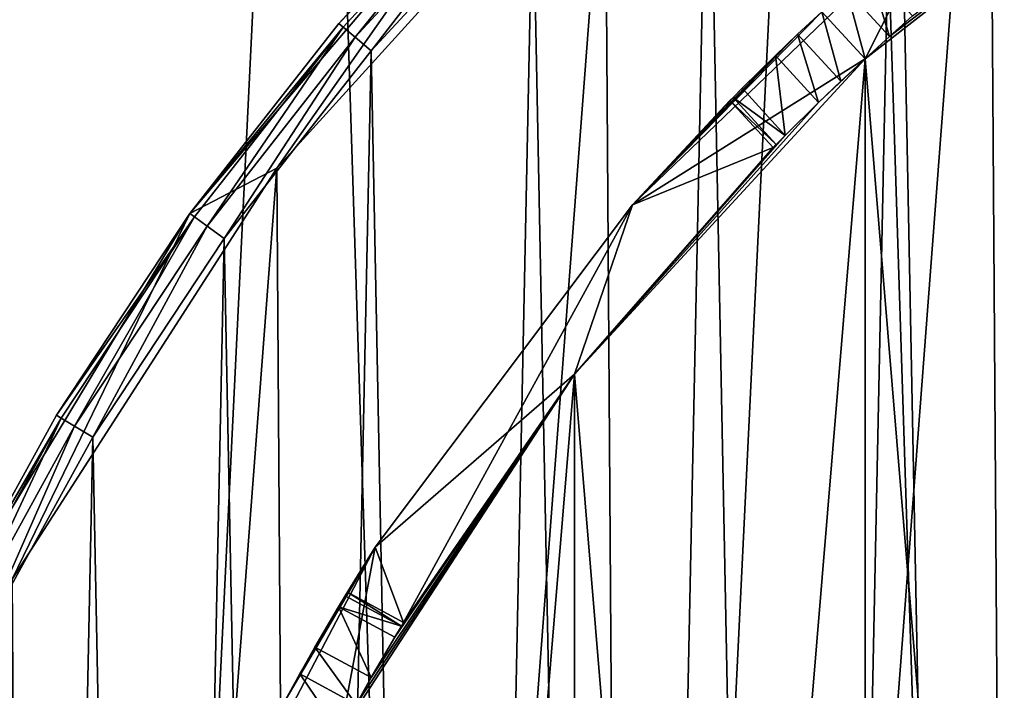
# Model space of a CAD drawing. Extents: x 35 to 217, y -91 to 91.
# Tile 14 of 43: x 65 to 88, y 30 to 46. Entities that reach past the tile are written whole.
import ezdxf

# ---------------------------------------------------------------- set-up
doc = ezdxf.new("R2010")
doc.units = 0
doc.header["$LTSCALE"] = 25.4
doc.layers.get('0').update_dxf_attribs({"color": 13, "linetype": 'CONTINUOUS'})

# ---------------------------------------------------------------- blocks, each defined once
blk = doc.blocks.new('CANOPY-A-MINI-10017-10018_')
at = {"color": 250}
mesh = blk.add_polyface(dxfattribs=at)
corners = [(36.159, -17.561, 1), (35.219, 11.779, 1), (34.504, -2.929, 1), (38.283, 26.182, 1), (40.139, -31.739, 1), (43.619, 39.907, 1), (46.341, -45.094, 1), (51.086, 52.598, 1), (54.606, -57.281, 1), (60.493, 63.927, 1), (64.718, -67.985, 1), (71.596, 73.6, 1), (76.417, -76.928, 1), (84.106, 81.368, 1), (89.399, -83.879, 1), (97.7, 87.027, 1), (103.327, -88.657, 1), (112.026, 90.433, 1), (117.842, -91.139, 1), (126.713, 91.497, 1), (132.567, -91.261, 1), (141.381, 90.191, 1), (147.121, -89.019, 1), (155.648, 86.549, 1), (161.126, -84.471, 1), (169.147, 80.665, 1), (174.221, -77.736, 1), (181.528, 72.693, 1), (186.066, -68.987, 1), (192.469, 62.837, 1), (196.354, -58.452, 1), (201.687, 51.354, 1), (204.818, -46.403, 1), (205.574, 45.094, 1), (211.241, -33.152, 1), (208.944, 38.541, 1), (214.052, 24.73, 1), (215.454, -19.042, 1), (216.878, 10.279, 1), (217.35, -4.439, 1)]
mesh.append_faces([[corners[k] for k in face] for face in [(0, 1, 2), (38, 37, 39)]], dxfattribs={"vtx0": -1, "color": 250})
mesh.append_faces([[corners[k] for k in face] for face in [(1, 0, 3), (3, 4, 5), (5, 6, 7), (7, 8, 9), (9, 10, 11), (11, 12, 13), (13, 14, 15), (15, 16, 17), (17, 18, 19), (19, 20, 21), (21, 22, 23), (23, 24, 25), (25, 26, 27), (27, 28, 29), (29, 30, 31), (31, 32, 33), (33, 34, 35), (35, 34, 36), (36, 37, 38)]], dxfattribs={"vtx0": -1, "vtx1": -1, "color": 250})
mesh.append_faces([[corners[k] for k in face] for face in [(3, 0, 4), (5, 4, 6), (7, 6, 8), (9, 8, 10), (11, 10, 12), (13, 12, 14), (15, 14, 16), (17, 16, 18), (19, 18, 20), (21, 20, 22), (23, 22, 24), (25, 24, 26), (27, 26, 28), (29, 28, 30), (31, 30, 32), (33, 32, 34), (36, 34, 37)]], dxfattribs={"vtx0": -1, "vtx2": -1, "color": 250})
mesh = blk.add_polyface(dxfattribs=at)
corners = [(35.219, 11.779), (36.159, -17.561), (34.504, -2.929), (38.283, 26.182), (40.139, -31.739), (43.619, 39.907), (46.341, -45.094), (51.086, 52.598), (54.606, -57.281), (60.493, 63.927), (64.718, -67.985), (71.596, 73.6), (76.417, -76.928), (84.106, 81.368), (89.399, -83.879), (97.7, 87.027), (103.327, -88.657), (112.026, 90.433), (117.842, -91.139), (126.713, 91.497), (132.567, -91.261), (141.381, 90.191), (147.121, -89.019), (155.648, 86.549), (161.126, -84.471), (169.147, 80.665), (174.221, -77.736), (181.528, 72.693), (186.066, -68.987), (192.469, 62.837), (196.354, -58.452), (201.687, 51.354), (204.818, -46.403), (205.574, 45.094), (211.241, -33.152), (208.944, 38.541), (214.052, 24.73), (215.454, -19.042), (216.878, 10.279), (217.35, -4.439)]
mesh.append_faces([[corners[k] for k in face] for face in [(0, 1, 2), (37, 38, 39)]], dxfattribs={"vtx0": -1, "color": 250})
mesh.append_faces([[corners[k] for k in face] for face in [(1, 3, 4), (4, 5, 6), (6, 7, 8), (8, 9, 10), (10, 11, 12), (12, 13, 14), (14, 15, 16), (16, 17, 18), (18, 19, 20), (20, 21, 22), (22, 23, 24), (24, 25, 26), (26, 27, 28), (28, 29, 30), (30, 31, 32), (32, 33, 34), (34, 36, 37)]], dxfattribs={"vtx0": -1, "vtx1": -1, "color": 250})
mesh.append_faces([[corners[k] for k in face] for face in [(1, 0, 3), (4, 3, 5), (6, 5, 7), (8, 7, 9), (10, 9, 11), (12, 11, 13), (14, 13, 15), (16, 15, 17), (18, 17, 19), (20, 19, 21), (22, 21, 23), (24, 23, 25), (26, 25, 27), (28, 27, 29), (30, 29, 31), (32, 31, 33), (34, 33, 35), (34, 35, 36), (37, 36, 38)]], dxfattribs={"vtx0": -1, "vtx2": -1, "color": 250})
at = {"color": 18}
mesh = blk.add_polyface(dxfattribs=at)
corners = [(56.605, -12.669, 11.7), (56.163, 9.945, 11.7), (55.471, -1.38, 11.7), (56.459, -0.476, 11.7), (57.486, -11.909, 11.7), (59.536, -23.63, 11.7), (60.38, -23.017, 11.7), (64.186, -33.979, 11.7), (65.062, -33.497, 11.7), (70.437, -43.447, 11.7), (71.406, -43.063, 11.7), (78.125, -51.791, 11.7), (79.238, -51.454, 11.7), (87.052, -58.793, 11.7), (88.344, -58.442, 11.7), (96.987, -64.273, 11.7), (98.477, -63.836, 11.7), (107.672, -68.087, 11.7), (109.359, -67.489, 11.7), (118.831, -70.139, 11.7), (120.693, -69.3, 11.7), (130.175, -70.374, 11.7), (132.172, -69.222, 11.7), (141.409, -68.786, 11.7), (143.48, -67.255, 11.7), (152.243, -65.417, 11.7), (154.311, -63.453, 11.7), (162.396, -60.353, 11.7), (164.368, -57.921, 11.7), (171.605, -53.726, 11.7), (173.378, -50.809, 11.7), (179.633, -45.708, 11.7), (181.094, -42.311, 11.7), (186.27, -36.506, 11.7), (187.306, -32.659, 11.7), (191.345, -26.359, 11.7), (191.845, -22.115, 11.7), (194.726, -15.529, 11.7), (194.587, -10.969, 11.7), (195.456, 0.476, 11.7), (196.327, -4.296, 11.7), (196.104, 7.047, 11.7), (57.329, 10.969, 11.7), (58.662, 21.012, 11.7), (60.07, 22.115, 11.7), (62.904, 31.535, 11.7), (64.609, 32.659, 11.7), (68.779, 41.241, 11.7), (70.821, 42.311, 11.7), (76.135, 49.879, 11.7), (78.537, 50.809, 11.7), (84.781, 57.225, 11.7), (87.547, 57.921, 11.7), (94.494, 63.09, 11.7), (97.604, 63.453, 11.7), (105.022, 67.32, 11.7), (108.435, 67.255, 11.7), (116.092, 69.806, 11.7), (119.744, 69.222, 11.7), (127.417, 70.485, 11.7), (131.222, 69.3, 11.7), (138.705, 69.338, 11.7), (142.557, 67.489, 11.7), (149.662, 66.395, 11.7), (153.438, 63.836, 11.7), (160.006, 61.733, 11.7), (163.571, 58.442, 11.7), (169.468, 55.472, 11.7), (172.677, 51.454, 11.7), (177.802, 47.774, 11.7), (180.509, 43.063, 11.7), (184.795, 38.839, 11.7), (186.853, 33.497, 11.7), (187.729, 33.979, 11.7), (191.536, 23.017, 11.7), (190.263, 28.898, 11.7), (194.066, 18.208, 11.7), (194.43, 11.909, 11.7)]
mesh.append_faces([[corners[k] for k in face] for face in [(0, 1, 2)]], dxfattribs={"vtx0": -1, "color": 18})
mesh.append_faces([[corners[k] for k in face] for face in [(3, 0, 4), (4, 5, 6), (6, 7, 8), (8, 9, 10), (10, 11, 12), (12, 13, 14), (14, 15, 16), (16, 17, 18), (18, 19, 20), (20, 21, 22), (22, 23, 24), (24, 25, 26), (26, 27, 28), (28, 29, 30), (30, 31, 32), (32, 33, 34), (34, 35, 36), (36, 37, 38), (38, 37, 39), (1, 42, 43), (42, 1, 3), (43, 44, 45), (45, 46, 47), (47, 48, 49), (49, 50, 51), (51, 52, 53), (53, 54, 55), (55, 56, 57), (57, 58, 59), (59, 60, 61), (61, 62, 63), (63, 64, 65), (65, 66, 67), (67, 68, 69), (69, 70, 71), (71, 72, 73), (73, 74, 75), (75, 74, 76), (76, 77, 41)]], dxfattribs={"vtx0": -1, "vtx1": -1, "color": 18})
mesh.append_faces([[corners[k] for k in face] for face in [(1, 0, 3)]], dxfattribs={"vtx0": -1, "vtx1": -1, "vtx2": -1, "color": 18})
mesh.append_faces([[corners[k] for k in face] for face in [(4, 0, 5), (6, 5, 7), (8, 7, 9), (10, 9, 11), (12, 11, 13), (14, 13, 15), (16, 15, 17), (18, 17, 19), (20, 19, 21), (22, 21, 23), (24, 23, 25), (26, 25, 27), (28, 27, 29), (30, 29, 31), (32, 31, 33), (34, 33, 35), (36, 35, 37), (39, 37, 40), (39, 40, 41), (43, 42, 44), (45, 44, 46), (47, 46, 48), (49, 48, 50), (51, 50, 52), (53, 52, 54), (55, 54, 56), (57, 56, 58), (59, 58, 60), (61, 60, 62), (63, 62, 64), (65, 64, 66), (67, 66, 68), (69, 68, 70), (71, 70, 72), (73, 72, 74), (76, 74, 77), (41, 77, 39)]], dxfattribs={"vtx0": -1, "vtx2": -1, "color": 18})
mesh = blk.add_polyface(dxfattribs=at)
corners = [(56.587, 4.235, 1), (56.806, -6.947, 1), (56.471, -1.36, 1), (57.153, 9.804, 1), (57.589, -12.489, 1), (58.165, 15.308, 1), (58.816, -17.95, 1), (59.616, 20.714, 1), (60.478, -23.295, 1), (61.498, 25.985, 1), (62.564, -28.488, 1), (63.798, 31.088, 1), (65.062, -33.497, 1), (66.501, 35.989, 1), (67.955, -38.288, 1), (69.59, 40.656, 1), (71.224, -42.831, 1), (73.044, 45.06, 1), (74.848, -47.096, 1), (76.841, 49.172, 1), (78.804, -51.056, 1), (80.957, 52.964, 1), (83.065, -54.685, 1), (85.365, 56.414, 1), (87.604, -57.959, 1), (90.036, 59.497, 1), (92.392, -60.857, 1), (94.94, 62.195, 1), (97.398, -63.361, 1), (100.045, 64.489, 1), (102.589, -65.454, 1), (105.319, 66.365, 1), (107.932, -67.122, 1), (110.726, 67.81, 1), (113.391, -68.355, 1), (116.231, 68.816, 1), (118.932, -69.144, 1), (121.8, 69.376, 1), (124.519, -69.485, 1), (127.396, 69.485, 1), (130.115, -69.376, 1), (132.983, 69.144, 1), (135.684, -68.816, 1), (138.524, 68.355, 1), (141.19, -67.81, 1), (143.983, 67.122, 1), (146.597, -66.365, 1), (149.326, 65.454, 1), (151.87, -64.489, 1), (154.517, 63.361, 1), (156.975, -62.195, 1), (159.523, 60.857, 1), (161.879, -59.497, 1), (164.311, 57.959, 1), (166.55, -56.414, 1), (168.85, 54.685, 1), (170.958, -52.964, 1), (173.112, 51.056, 1), (175.074, -49.172, 1), (177.067, 47.096, 1), (178.871, -45.06, 1), (180.691, 42.831, 1), (182.325, -40.656, 1), (183.96, 38.288, 1), (185.414, -35.989, 1), (186.853, 33.497, 1), (188.117, -31.088, 1), (189.351, 28.488, 1), (190.417, -25.985, 1), (191.437, 23.295, 1), (192.299, -20.714, 1), (193.1, 17.95, 1), (193.751, -15.308, 1), (194.326, 12.489, 1), (194.763, -9.804, 1), (195.109, 6.947, 1), (195.328, -4.235, 1), (195.444, 1.36, 1)]
mesh.append_faces([[corners[k] for k in face] for face in [(0, 1, 2), (76, 75, 77)]], dxfattribs={"vtx0": -1, "color": 18})
mesh.append_faces([[corners[k] for k in face] for face in [(1, 3, 4), (4, 5, 6), (6, 7, 8), (8, 9, 10), (10, 11, 12), (12, 13, 14), (14, 15, 16), (16, 17, 18), (18, 19, 20), (20, 21, 22), (22, 23, 24), (24, 25, 26), (26, 27, 28), (28, 29, 30), (30, 31, 32), (32, 33, 34), (34, 35, 36), (36, 37, 38), (38, 39, 40), (40, 41, 42), (42, 43, 44), (44, 45, 46), (46, 47, 48), (48, 49, 50), (50, 51, 52), (52, 53, 54), (54, 55, 56), (56, 57, 58), (58, 59, 60), (60, 61, 62), (62, 63, 64), (64, 65, 66), (66, 67, 68), (68, 69, 70), (70, 71, 72), (72, 73, 74), (74, 75, 76)]], dxfattribs={"vtx0": -1, "vtx1": -1, "color": 18})
mesh.append_faces([[corners[k] for k in face] for face in [(1, 0, 3), (4, 3, 5), (6, 5, 7), (8, 7, 9), (10, 9, 11), (12, 11, 13), (14, 13, 15), (16, 15, 17), (18, 17, 19), (20, 19, 21), (22, 21, 23), (24, 23, 25), (26, 25, 27), (28, 27, 29), (30, 29, 31), (32, 31, 33), (34, 33, 35), (36, 35, 37), (38, 37, 39), (40, 39, 41), (42, 41, 43), (44, 43, 45), (46, 45, 47), (48, 47, 49), (50, 49, 51), (52, 51, 53), (54, 53, 55), (56, 55, 57), (58, 57, 59), (60, 59, 61), (62, 61, 63), (64, 63, 65), (66, 65, 67), (68, 67, 69), (70, 69, 71), (72, 71, 73), (74, 73, 75)]], dxfattribs={"vtx0": -1, "vtx2": -1, "color": 18})
mesh = blk.add_polyface(dxfattribs=at)
corners = [(57.486, -11.909, 2.5), (57.329, 10.969, 2.5), (56.459, -0.476, 2.5), (60.07, 22.115, 2.5), (60.38, -23.017, 2.5), (64.609, 32.659, 2.5), (65.062, -33.497, 2.5), (70.821, 42.311, 2.5), (71.406, -43.063, 2.5), (78.537, 50.809, 2.5), (79.238, -51.454, 2.5), (87.547, 57.921, 2.5), (88.344, -58.442, 2.5), (97.604, 63.453, 2.5), (98.477, -63.836, 2.5), (108.435, 67.255, 2.5), (109.359, -67.489, 2.5), (119.744, 69.222, 2.5), (120.693, -69.3, 2.5), (131.222, 69.3, 2.5), (132.172, -69.222, 2.5), (142.557, 67.489, 2.5), (143.48, -67.255, 2.5), (153.438, 63.836, 2.5), (154.311, -63.453, 2.5), (163.571, 58.442, 2.5), (164.368, -57.921, 2.5), (172.677, 51.454, 2.5), (173.378, -50.809, 2.5), (180.509, 43.063, 2.5), (181.094, -42.311, 2.5), (186.853, 33.497, 2.5), (187.306, -32.659, 2.5), (191.536, 23.017, 2.5), (191.845, -22.115, 2.5), (194.43, 11.909, 2.5), (194.587, -10.969, 2.5), (195.456, 0.476, 2.5)]
mesh.append_faces([[corners[k] for k in face] for face in [(0, 1, 2), (35, 36, 37)]], dxfattribs={"vtx0": -1, "color": 18})
mesh.append_faces([[corners[k] for k in face] for face in [(1, 0, 3), (3, 4, 5), (5, 6, 7), (7, 8, 9), (9, 10, 11), (11, 12, 13), (13, 14, 15), (15, 16, 17), (17, 18, 19), (19, 20, 21), (21, 22, 23), (23, 24, 25), (25, 26, 27), (27, 28, 29), (29, 30, 31), (31, 32, 33), (33, 34, 35)]], dxfattribs={"vtx0": -1, "vtx1": -1, "color": 18})
mesh.append_faces([[corners[k] for k in face] for face in [(3, 0, 4), (5, 4, 6), (7, 6, 8), (9, 8, 10), (11, 10, 12), (13, 12, 14), (15, 14, 16), (17, 16, 18), (19, 18, 20), (21, 20, 22), (23, 22, 24), (25, 24, 26), (27, 26, 28), (29, 28, 30), (31, 30, 32), (33, 32, 34), (35, 34, 36)]], dxfattribs={"vtx0": -1, "vtx2": -1, "color": 18})
mesh = blk.add_polyface(dxfattribs=at)
corners = [(63.66, -5.029, 24.5), (63.66, 5.029, 24.5), (63.458, 0, 24.5), (65.274, -14.957, 24.5), (64.958, 0, 24.5), (65.79, -10.04, 24.5), (68.459, -24.498, 24.5), (68.263, -19.807, 24.5), (72.31, -29.033, 24.5), (73.133, -33.404, 24.5), (77.82, -37.467, 24.5), (79.176, -41.445, 24.5), (84.643, -44.879, 24.5), (86.43, -48.413, 24.5), (92.594, -51.067, 24.5), (94.708, -54.127, 24.5), (101.454, -55.862, 24.5), (103.795, -58.439, 24.5), (110.983, -59.133, 24.5), (113.456, -61.237, 24.5), (120.92, -60.792, 24.5), (123.441, -62.449, 24.5), (130.995, -60.792, 24.5), (133.491, -62.044, 24.5), (140.932, -59.133, 24.5), (143.346, -60.032, 24.5), (150.461, -55.862, 24.5), (152.751, -56.466, 24.5), (159.321, -51.067, 24.5), (161.462, -51.436, 24.5), (167.272, -44.879, 24.5), (169.253, -45.075, 24.5), (174.095, -37.467, 24.5), (175.923, -37.546, 24.5), (179.605, -29.033, 24.5), (181.299, -29.045, 24.5), (183.652, -19.807, 24.5), (185.241, -19.792, 24.5), (186.126, -10.04, 24.5), (187.648, -10.026, 24.5), (186.958, 0, 24.5), (65.274, 14.957, 24.5), (65.79, 10.04, 24.5), (68.459, 24.498, 24.5), (68.263, 19.807, 24.5), (72.31, 29.033, 24.5), (73.133, 33.404, 24.5), (77.82, 37.467, 24.5), (79.176, 41.445, 24.5), (84.643, 44.879, 24.5), (86.43, 48.413, 24.5), (92.594, 51.067, 24.5), (94.708, 54.127, 24.5), (101.454, 55.862, 24.5), (103.795, 58.439, 24.5), (110.983, 59.133, 24.5), (113.456, 61.237, 24.5), (120.92, 60.792, 24.5), (123.441, 62.449, 24.5), (130.995, 60.792, 24.5), (133.491, 62.044, 24.5), (140.932, 59.133, 24.5), (143.346, 60.032, 24.5), (150.461, 55.862, 24.5), (152.751, 56.466, 24.5), (159.321, 51.067, 24.5), (161.462, 51.436, 24.5), (167.272, 44.879, 24.5), (169.253, 45.075, 24.5), (174.095, 37.467, 24.5), (175.923, 37.546, 24.5), (179.605, 29.033, 24.5), (181.299, 29.045, 24.5), (183.652, 19.807, 24.5), (185.241, 19.792, 24.5), (186.126, 10.04, 24.5), (187.648, 10.026, 24.5), (188.458, 0, 24.5)]
mesh.append_faces([[corners[k] for k in face] for face in [(0, 1, 2), (76, 39, 77)]], dxfattribs={"vtx0": -1, "color": 18})
mesh.append_faces([[corners[k] for k in face] for face in [(4, 3, 5), (5, 6, 7), (7, 6, 8), (8, 9, 10), (10, 11, 12), (12, 13, 14), (14, 15, 16), (16, 17, 18), (18, 19, 20), (20, 21, 22), (22, 23, 24), (24, 25, 26), (26, 27, 28), (28, 29, 30), (30, 31, 32), (32, 33, 34), (34, 35, 36), (36, 37, 38), (38, 39, 40), (41, 42, 43), (43, 45, 46), (46, 47, 48), (48, 49, 50), (50, 51, 52), (52, 53, 54), (54, 55, 56), (56, 57, 58), (58, 59, 60), (60, 61, 62), (62, 63, 64), (64, 65, 66), (66, 67, 68), (68, 69, 70), (70, 71, 72), (72, 73, 74), (74, 75, 76)]], dxfattribs={"vtx0": -1, "vtx1": -1, "color": 18})
mesh.append_faces([[corners[k] for k in face] for face in [(1, 3, 4), (76, 40, 39)]], dxfattribs={"vtx0": -1, "vtx1": -1, "vtx2": -1, "color": 18})
mesh.append_faces([[corners[k] for k in face] for face in [(1, 0, 3), (5, 3, 6), (8, 6, 9), (10, 9, 11), (12, 11, 13), (14, 13, 15), (16, 15, 17), (18, 17, 19), (20, 19, 21), (22, 21, 23), (24, 23, 25), (26, 25, 27), (28, 27, 29), (30, 29, 31), (32, 31, 33), (34, 33, 35), (36, 35, 37), (38, 37, 39), (4, 41, 1), (41, 4, 42), (43, 42, 44), (43, 44, 45), (46, 45, 47), (48, 47, 49), (50, 49, 51), (52, 51, 53), (54, 53, 55), (56, 55, 57), (58, 57, 59), (60, 59, 61), (62, 61, 63), (64, 63, 65), (66, 65, 67), (68, 67, 69), (70, 69, 71), (72, 71, 73), (74, 73, 75), (76, 75, 40)]], dxfattribs={"vtx0": -1, "vtx2": -1, "color": 18})
mesh = blk.add_polyface(dxfattribs=at)
corners = [(65.79, -10.04, 21.5), (65.79, 10.04, 21.5), (64.958, 0, 21.5), (68.263, -19.807, 21.5), (68.263, 19.807, 21.5), (72.31, -29.033, 21.5), (72.31, 29.033, 21.5), (77.82, -37.467, 21.5), (77.82, 37.467, 21.5), (84.643, -44.879, 21.5), (84.643, 44.879, 21.5), (92.594, -51.067, 21.5), (92.594, 51.067, 21.5), (101.454, -55.862, 21.5), (101.454, 55.862, 21.5), (110.983, -59.133, 21.5), (110.983, 59.133, 21.5), (120.92, -60.792, 21.5), (120.92, 60.792, 21.5), (130.995, -60.792, 21.5), (130.995, 60.792, 21.5), (140.932, -59.133, 21.5), (140.932, 59.133, 21.5), (150.461, -55.862, 21.5), (150.461, 55.862, 21.5), (159.321, -51.067, 21.5), (159.321, 51.067, 21.5), (167.272, -44.879, 21.5), (167.272, 44.879, 21.5), (174.095, -37.467, 21.5), (174.095, 37.467, 21.5), (179.605, -29.033, 21.5), (179.605, 29.033, 21.5), (183.652, -19.807, 21.5), (183.652, 19.807, 21.5), (186.126, -10.04, 21.5), (186.126, 10.04, 21.5), (186.958, 0, 21.5)]
mesh.append_faces([[corners[k] for k in face] for face in [(0, 1, 2), (36, 35, 37)]], dxfattribs={"vtx0": -1, "color": 18})
mesh.append_faces([[corners[k] for k in face] for face in [(1, 3, 4), (4, 5, 6), (6, 7, 8), (8, 9, 10), (10, 11, 12), (12, 13, 14), (14, 15, 16), (16, 17, 18), (18, 19, 20), (20, 21, 22), (22, 23, 24), (24, 25, 26), (26, 27, 28), (28, 29, 30), (30, 31, 32), (32, 33, 34), (34, 35, 36)]], dxfattribs={"vtx0": -1, "vtx1": -1, "color": 18})
mesh.append_faces([[corners[k] for k in face] for face in [(1, 0, 3), (4, 3, 5), (6, 5, 7), (8, 7, 9), (10, 9, 11), (12, 11, 13), (14, 13, 15), (16, 15, 17), (18, 17, 19), (20, 19, 21), (22, 21, 23), (24, 23, 25), (26, 25, 27), (28, 27, 29), (30, 29, 31), (32, 31, 33), (34, 33, 35)]], dxfattribs={"vtx0": -1, "vtx2": -1, "color": 18})
mesh = blk.add_polyface(dxfattribs=at)
corners = [(65.79, 10.04, 19.5), (65.79, -10.04, 19.5), (64.958, 0, 19.5), (68.263, 19.807, 19.5), (68.263, -19.807, 19.5), (72.31, 29.033, 19.5), (72.31, -29.033, 19.5), (77.82, 37.467, 19.5), (77.82, -37.467, 19.5), (84.643, 44.879, 19.5), (84.643, -44.879, 19.5), (92.594, 51.067, 19.5), (92.594, -51.067, 19.5), (101.454, 55.862, 19.5), (101.454, -55.862, 19.5), (110.983, 59.133, 19.5), (110.983, -59.133, 19.5), (120.92, 60.792, 19.5), (120.92, -60.792, 19.5), (130.995, 60.792, 19.5), (130.995, -60.792, 19.5), (140.932, 59.133, 19.5), (140.932, -59.133, 19.5), (150.461, 55.862, 19.5), (150.461, -55.862, 19.5), (159.321, 51.067, 19.5), (159.321, -51.067, 19.5), (167.272, 44.879, 19.5), (167.272, -44.879, 19.5), (174.095, 37.467, 19.5), (174.095, -37.467, 19.5), (179.605, 29.033, 19.5), (179.605, -29.033, 19.5), (183.652, 19.807, 19.5), (183.652, -19.807, 19.5), (186.126, 10.04, 19.5), (186.126, -10.04, 19.5), (186.958, 0, 19.5)]
mesh.append_faces([[corners[k] for k in face] for face in [(0, 1, 2), (36, 35, 37)]], dxfattribs={"vtx0": -1, "color": 18})
mesh.append_faces([[corners[k] for k in face] for face in [(1, 3, 4), (4, 5, 6), (6, 7, 8), (8, 9, 10), (10, 11, 12), (12, 13, 14), (14, 15, 16), (16, 17, 18), (18, 19, 20), (20, 21, 22), (22, 23, 24), (24, 25, 26), (26, 27, 28), (28, 29, 30), (30, 31, 32), (32, 33, 34), (34, 35, 36)]], dxfattribs={"vtx0": -1, "vtx1": -1, "color": 18})
mesh.append_faces([[corners[k] for k in face] for face in [(1, 0, 3), (4, 3, 5), (6, 5, 7), (8, 7, 9), (10, 9, 11), (12, 11, 13), (14, 13, 15), (16, 15, 17), (18, 17, 19), (20, 19, 21), (22, 21, 23), (24, 23, 25), (26, 25, 27), (28, 27, 29), (30, 29, 31), (32, 31, 33), (34, 33, 35)]], dxfattribs={"vtx0": -1, "vtx2": -1, "color": 18})
mesh = blk.add_polyface(dxfattribs=at)
corners = [(84.643, 44.879, 19.5), (85.218, 45.402, 18.398), (92.594, 51.067, 19.5)]
mesh.append_faces([[corners[k] for k in face] for face in [(0, 1, 2)]], dxfattribs={"color": 18})
mesh = blk.add_polyface(dxfattribs=at)
corners = [(92.594, 51.067, 24.5), (84.643, 44.879, 21.5), (92.594, 51.067, 21.5), (84.643, 44.879, 24.5)]
mesh.append_faces([[corners[k] for k in face] for face in [(0, 1, 2), (1, 0, 3)]], dxfattribs={"vtx0": -1, "color": 18})
mesh = blk.add_polyface(dxfattribs=at)
corners = [(92.594, 51.067, 19.5), (85.218, 45.402, 18.398), (85.759, 45.882, 18.098)]
mesh.append_faces([[corners[k] for k in face] for face in [(0, 1, 2)]], dxfattribs={"color": 18})
mesh = blk.add_polyface(dxfattribs=at)
corners = [(78.537, 50.809, 2.5), (70.821, 42.311, 11.7), (70.821, 42.311, 2.5), (78.537, 50.809, 11.7)]
mesh.append_faces([[corners[k] for k in face] for face in [(0, 1, 2), (1, 0, 3)]], dxfattribs={"vtx0": -1, "color": 18})
mesh = blk.add_polyface(dxfattribs=at)
corners = [(76.135, 49.879, 2), (68.779, 41.241, 11.7), (76.135, 49.879, 11.7)]
mesh.append_faces([[corners[k] for k in face] for face in [(0, 1, 2)]], dxfattribs={"color": 18})
mesh = blk.add_polyface(dxfattribs=at)
corners = [(76.135, 49.879, 2), (72.283, 45.708, 2), (68.779, 41.241, 11.7)]
mesh.append_faces([[corners[k] for k in face] for face in [(0, 1, 2)]], dxfattribs={"color": 18})
mesh = blk.add_polyface(dxfattribs=at)
corners = [(72.283, 45.708, 2), (76.229, 49.784, 1.5), (72.385, 45.621, 1.5), (76.135, 49.879, 2)]
mesh.append_faces([[corners[k] for k in face] for face in [(0, 1, 2), (1, 0, 3)]], dxfattribs={"vtx0": -1, "color": 18})
mesh = blk.add_polyface(dxfattribs=at)
corners = [(76.229, 49.784, 1.5), (72.663, 45.384, 1.134), (72.385, 45.621, 1.5), (76.488, 49.525, 1.134)]
mesh.append_faces([[corners[k] for k in face] for face in [(0, 1, 2), (1, 0, 3)]], dxfattribs={"vtx0": -1, "color": 18})
mesh = blk.add_polyface(dxfattribs=at)
corners = [(76.488, 49.525, 1.134), (73.044, 45.06, 1), (72.663, 45.384, 1.134), (76.841, 49.172, 1)]
mesh.append_faces([[corners[k] for k in face] for face in [(0, 1, 2), (1, 0, 3)]], dxfattribs={"vtx0": -1, "color": 18})
mesh = blk.add_polyface(dxfattribs=at)
corners = [(86.43, 48.413, 24.5), (83.627, 45.983, 18.5), (79.176, 41.445, 24.5)]
mesh.append_faces([[corners[k] for k in face] for face in [(0, 1, 2)]], dxfattribs={"color": 18})
mesh = blk.add_polyface(dxfattribs=at)
corners = [(84.743, 46.985, 18.098), (85.218, 45.402, 18.398), (84.203, 46.506, 18.398), (85.759, 45.882, 18.098)]
mesh.append_faces([[corners[k] for k in face] for face in [(0, 1, 2), (1, 0, 3)]], dxfattribs={"vtx0": -1, "color": 18})
mesh = blk.add_polyface(dxfattribs=at)
corners = [(84.203, 46.506, 18.398), (84.643, 44.879, 18.5), (83.627, 45.983, 18.5), (85.218, 45.402, 18.398)]
mesh.append_faces([[corners[k] for k in face] for face in [(0, 1, 2), (1, 0, 3)]], dxfattribs={"vtx0": -1, "color": 18})
mesh = blk.add_polyface(dxfattribs=at)
corners = [(79.176, 41.445, 24.5), (83.627, 45.983, 18.5), (83.059, 45.453, 18.398)]
mesh.append_faces([[corners[k] for k in face] for face in [(0, 1, 2)]], dxfattribs={"color": 18})
mesh = blk.add_polyface(dxfattribs=at)
corners = [(83.627, 45.983, 18.5), (84.075, 44.349, 18.398), (83.059, 45.453, 18.398), (84.643, 44.879, 18.5)]
mesh.append_faces([[corners[k] for k in face] for face in [(0, 1, 2), (1, 0, 3)]], dxfattribs={"vtx0": -1, "color": 18})
mesh = blk.add_polyface(dxfattribs=at)
corners = [(72.283, 45.708, 2), (68.779, 41.241, 2), (68.779, 41.241, 11.7)]
mesh.append_faces([[corners[k] for k in face] for face in [(0, 1, 2)]], dxfattribs={"color": 18})
mesh = blk.add_polyface(dxfattribs=at)
corners = [(68.779, 41.241, 2), (72.385, 45.621, 1.5), (68.887, 41.163, 1.5), (72.283, 45.708, 2)]
mesh.append_faces([[corners[k] for k in face] for face in [(0, 1, 2), (1, 0, 3)]], dxfattribs={"vtx0": -1, "color": 18})
mesh = blk.add_polyface(dxfattribs=at)
corners = [(72.385, 45.621, 1.5), (69.184, 40.949, 1.134), (68.887, 41.163, 1.5), (72.663, 45.384, 1.134)]
mesh.append_faces([[corners[k] for k in face] for face in [(0, 1, 2), (1, 0, 3)]], dxfattribs={"vtx0": -1, "color": 18})
mesh = blk.add_polyface(dxfattribs=at)
corners = [(72.663, 45.384, 1.134), (69.59, 40.656, 1), (69.184, 40.949, 1.134), (73.044, 45.06, 1)]
mesh.append_faces([[corners[k] for k in face] for face in [(0, 1, 2), (1, 0, 3)]], dxfattribs={"vtx0": -1, "color": 18})
mesh = blk.add_polyface(dxfattribs=at)
corners = [(79.176, 41.445, 24.5), (83.059, 45.453, 18.398), (82.536, 44.954, 18.098)]
mesh.append_faces([[corners[k] for k in face] for face in [(0, 1, 2)]], dxfattribs={"color": 18})
mesh = blk.add_polyface(dxfattribs=at)
corners = [(83.059, 45.453, 18.398), (83.552, 43.85, 18.098), (82.536, 44.954, 18.098), (84.075, 44.349, 18.398)]
mesh.append_faces([[corners[k] for k in face] for face in [(0, 1, 2), (1, 0, 3)]], dxfattribs={"vtx0": -1, "color": 18})
mesh = blk.add_polyface(dxfattribs=at)
corners = [(84.643, 44.879, 19.5), (84.643, 44.879, 18.5), (85.218, 45.402, 18.398)]
mesh.append_faces([[corners[k] for k in face] for face in [(0, 1, 2)]], dxfattribs={"color": 18})
mesh = blk.add_polyface(dxfattribs=at)
corners = [(84.643, 44.879, 19.5), (77.82, 37.467, 19.5), (83.552, 43.85, 18.098)]
mesh.append_faces([[corners[k] for k in face] for face in [(0, 1, 2)]], dxfattribs={"color": 18})
mesh = blk.add_polyface(dxfattribs=at)
corners = [(84.643, 44.879, 21.5), (77.82, 37.467, 24.5), (77.82, 37.467, 21.5), (84.643, 44.879, 24.5)]
mesh.append_faces([[corners[k] for k in face] for face in [(0, 1, 2), (1, 0, 3)]], dxfattribs={"vtx0": -1, "color": 18})
mesh = blk.add_polyface(dxfattribs=at)
corners = [(82.536, 44.954, 18.098), (81.753, 44.183, 17), (79.176, 41.445, 24.5)]
mesh.append_faces([[corners[k] for k in face] for face in [(0, 1, 2)]], dxfattribs={"color": 18})
mesh = blk.add_polyface(dxfattribs=at)
corners = [(82.536, 44.954, 18.098), (82.769, 43.079, 17), (81.753, 44.183, 17), (83.552, 43.85, 18.098)]
mesh.append_faces([[corners[k] for k in face] for face in [(0, 1, 2), (1, 0, 3)]], dxfattribs={"vtx0": -1, "color": 18})
mesh = blk.add_polyface(dxfattribs=at)
corners = [(84.643, 44.879, 19.5), (83.552, 43.85, 18.098), (84.075, 44.349, 18.398)]
mesh.append_faces([[corners[k] for k in face] for face in [(0, 1, 2)]], dxfattribs={"color": 18})
mesh = blk.add_polyface(dxfattribs=at)
corners = [(84.643, 44.879, 19.5), (84.075, 44.349, 18.398), (84.643, 44.879, 18.5)]
mesh.append_faces([[corners[k] for k in face] for face in [(0, 1, 2)]], dxfattribs={"color": 18})
mesh = blk.add_polyface(dxfattribs=at)
corners = [(81.753, 44.183, 17), (81.541, 43.971, 16.278), (79.176, 41.445, 24.5)]
mesh.append_faces([[corners[k] for k in face] for face in [(0, 1, 2)]], dxfattribs={"color": 18})
mesh = blk.add_polyface(dxfattribs=at)
corners = [(81.541, 43.971, 16.278), (82.769, 43.079, 17), (82.558, 42.866, 16.276), (81.753, 44.183, 17)]
mesh.append_faces([[corners[k] for k in face] for face in [(0, 1, 2), (1, 0, 3)]], dxfattribs={"vtx0": -1, "color": 18})
mesh = blk.add_polyface(dxfattribs=at)
corners = [(81.541, 43.971, 16.278), (79.176, 41.445, 10.5), (79.176, 41.445, 24.5)]
mesh.append_faces([[corners[k] for k in face] for face in [(0, 1, 2)]], dxfattribs={"color": 18})
mesh = blk.add_polyface(dxfattribs=at)
corners = [(81.541, 43.971, 16.278), (81.469, 43.898, 15.5), (79.176, 41.445, 10.5)]
mesh.append_faces([[corners[k] for k in face] for face in [(0, 1, 2)]], dxfattribs={"color": 18})
mesh = blk.add_polyface(dxfattribs=at)
corners = [(81.469, 43.898, 15.5), (82.558, 42.866, 16.276), (82.486, 42.793, 15.5), (81.541, 43.971, 16.278)]
mesh.append_faces([[corners[k] for k in face] for face in [(0, 1, 2), (1, 0, 3)]], dxfattribs={"vtx0": -1, "color": 18})
mesh = blk.add_polyface(dxfattribs=at)
corners = [(73.133, 33.404, 10.5), (73.802, 31.636, 10.5), (72.482, 32.351, 10.5), (79.176, 41.445, 10.5), (77.82, 37.467, 10.5), (82.486, 42.793, 10.5), (81.469, 43.898, 10.5)]
mesh.append_faces([[corners[k] for k in face] for face in [(0, 1, 2), (5, 3, 6)]], dxfattribs={"vtx0": -1, "color": 18})
mesh.append_faces([[corners[k] for k in face] for face in [(1, 3, 4), (4, 3, 5)]], dxfattribs={"vtx0": -1, "vtx1": -1, "color": 18})
mesh.append_faces([[corners[k] for k in face] for face in [(1, 0, 3)]], dxfattribs={"vtx0": -1, "vtx2": -1, "color": 18})
mesh = blk.add_polyface(dxfattribs=at)
corners = [(83.552, 43.85, 18.098), (77.82, 37.467, 19.5), (82.769, 43.079, 17)]
mesh.append_faces([[corners[k] for k in face] for face in [(0, 1, 2)]], dxfattribs={"color": 18})
mesh = blk.add_polyface(dxfattribs=at)
corners = [(81.469, 43.898, 10.5), (79.176, 41.445, 10.5), (81.469, 43.898, 15.5)]
mesh.append_faces([[corners[k] for k in face] for face in [(0, 1, 2)]], dxfattribs={"color": 18})
mesh = blk.add_polyface(dxfattribs=at)
corners = [(81.469, 43.898, 10.5), (82.486, 42.793, 15.5), (82.486, 42.793, 10.5), (81.469, 43.898, 15.5)]
mesh.append_faces([[corners[k] for k in face] for face in [(0, 1, 2), (1, 0, 3)]], dxfattribs={"vtx0": -1, "color": 18})
mesh = blk.add_polyface(dxfattribs=at)
corners = [(82.769, 43.079, 17), (77.82, 37.467, 19.5), (82.558, 42.866, 16.276)]
mesh.append_faces([[corners[k] for k in face] for face in [(0, 1, 2)]], dxfattribs={"color": 18})
mesh = blk.add_polyface(dxfattribs=at)
corners = [(82.558, 42.866, 16.276), (77.82, 37.467, 19.5), (82.486, 42.793, 15.5)]
mesh.append_faces([[corners[k] for k in face] for face in [(0, 1, 2)]], dxfattribs={"color": 18})
mesh = blk.add_polyface(dxfattribs=at)
corners = [(82.486, 42.793, 10.5), (77.82, 37.467, 19.5), (77.82, 37.467, 10.5), (82.486, 42.793, 15.5)]
mesh.append_faces([[corners[k] for k in face] for face in [(0, 1, 2), (1, 0, 3)]], dxfattribs={"vtx0": -1, "color": 18})
mesh = blk.add_polyface(dxfattribs=at)
corners = [(70.821, 42.311, 2.5), (64.609, 32.659, 11.7), (64.609, 32.659, 2.5), (70.821, 42.311, 11.7)]
mesh.append_faces([[corners[k] for k in face] for face in [(0, 1, 2), (1, 0, 3)]], dxfattribs={"vtx0": -1, "color": 18})
mesh = blk.add_polyface(dxfattribs=at)
corners = [(79.176, 41.445, 24.5), (73.133, 33.404, 10.5), (73.133, 33.404, 24.5), (79.176, 41.445, 10.5)]
mesh.append_faces([[corners[k] for k in face] for face in [(0, 1, 2), (1, 0, 3)]], dxfattribs={"vtx0": -1, "color": 18})
mesh = blk.add_polyface(dxfattribs=at)
corners = [(68.779, 41.241, 11.7), (65.646, 36.506, 2), (62.904, 31.535, 11.7)]
mesh.append_faces([[corners[k] for k in face] for face in [(0, 1, 2)]], dxfattribs={"color": 18})
mesh = blk.add_polyface(dxfattribs=at)
corners = [(68.779, 41.241, 2), (65.646, 36.506, 2), (68.779, 41.241, 11.7)]
mesh.append_faces([[corners[k] for k in face] for face in [(0, 1, 2)]], dxfattribs={"color": 18})
mesh = blk.add_polyface(dxfattribs=at)
corners = [(65.646, 36.506, 2), (68.887, 41.163, 1.5), (65.76, 36.437, 1.5), (68.779, 41.241, 2)]
mesh.append_faces([[corners[k] for k in face] for face in [(0, 1, 2), (1, 0, 3)]], dxfattribs={"vtx0": -1, "color": 18})
mesh = blk.add_polyface(dxfattribs=at)
corners = [(68.887, 41.163, 1.5), (66.073, 36.247, 1.134), (65.76, 36.437, 1.5), (69.184, 40.949, 1.134)]
mesh.append_faces([[corners[k] for k in face] for face in [(0, 1, 2), (1, 0, 3)]], dxfattribs={"vtx0": -1, "color": 18})
mesh = blk.add_polyface(dxfattribs=at)
corners = [(69.184, 40.949, 1.134), (66.501, 35.989, 1), (66.073, 36.247, 1.134), (69.59, 40.656, 1)]
mesh.append_faces([[corners[k] for k in face] for face in [(0, 1, 2), (1, 0, 3)]], dxfattribs={"vtx0": -1, "color": 18})
mesh = blk.add_polyface(dxfattribs=at)
corners = [(77.82, 37.467, 19.5), (72.31, 29.033, 19.5), (72.684, 29.714, 18.398)]
mesh.append_faces([[corners[k] for k in face] for face in [(0, 1, 2)]], dxfattribs={"color": 18})
mesh = blk.add_polyface(dxfattribs=at)
corners = [(77.82, 37.467, 21.5), (72.31, 29.033, 24.5), (72.31, 29.033, 21.5), (77.82, 37.467, 24.5)]
mesh.append_faces([[corners[k] for k in face] for face in [(0, 1, 2), (1, 0, 3)]], dxfattribs={"vtx0": -1, "color": 18})
mesh = blk.add_polyface(dxfattribs=at)
corners = [(77.82, 37.467, 19.5), (72.684, 29.714, 18.398), (73.04, 30.343, 18.098)]
mesh.append_faces([[corners[k] for k in face] for face in [(0, 1, 2)]], dxfattribs={"color": 18})
mesh = blk.add_polyface(dxfattribs=at)
corners = [(77.82, 37.467, 19.5), (73.04, 30.343, 18.098), (73.595, 31.291, 17)]
mesh.append_faces([[corners[k] for k in face] for face in [(0, 1, 2)]], dxfattribs={"color": 18})
mesh = blk.add_polyface(dxfattribs=at)
corners = [(77.82, 37.467, 19.5), (73.595, 31.291, 17), (73.749, 31.548, 16.278)]
mesh.append_faces([[corners[k] for k in face] for face in [(0, 1, 2)]], dxfattribs={"color": 18})
mesh = blk.add_polyface(dxfattribs=at)
corners = [(77.82, 37.467, 19.5), (73.749, 31.548, 16.278), (73.802, 31.636, 15.5)]
mesh.append_faces([[corners[k] for k in face] for face in [(0, 1, 2)]], dxfattribs={"color": 18})
mesh = blk.add_polyface(dxfattribs=at)
corners = [(77.82, 37.467, 10.5), (73.802, 31.636, 15.5), (73.802, 31.636, 10.5), (77.82, 37.467, 19.5)]
mesh.append_faces([[corners[k] for k in face] for face in [(0, 1, 2), (1, 0, 3)]], dxfattribs={"vtx0": -1, "color": 18})
mesh = blk.add_polyface(dxfattribs=at)
corners = [(65.646, 36.506, 2), (62.904, 31.535, 2), (62.904, 31.535, 11.7)]
mesh.append_faces([[corners[k] for k in face] for face in [(0, 1, 2)]], dxfattribs={"color": 18})
mesh = blk.add_polyface(dxfattribs=at)
corners = [(62.904, 31.535, 2), (65.76, 36.437, 1.5), (63.023, 31.475, 1.5), (65.646, 36.506, 2)]
mesh.append_faces([[corners[k] for k in face] for face in [(0, 1, 2), (1, 0, 3)]], dxfattribs={"vtx0": -1, "color": 18})
mesh = blk.add_polyface(dxfattribs=at)
corners = [(65.76, 36.437, 1.5), (63.351, 31.311, 1.134), (63.023, 31.475, 1.5), (66.073, 36.247, 1.134)]
mesh.append_faces([[corners[k] for k in face] for face in [(0, 1, 2), (1, 0, 3)]], dxfattribs={"vtx0": -1, "color": 18})
mesh = blk.add_polyface(dxfattribs=at)
corners = [(66.073, 36.247, 1.134), (63.798, 31.088, 1), (63.351, 31.311, 1.134), (66.501, 35.989, 1)]
mesh.append_faces([[corners[k] for k in face] for face in [(0, 1, 2), (1, 0, 3)]], dxfattribs={"vtx0": -1, "color": 18})
mesh = blk.add_polyface(dxfattribs=at)
corners = [(73.133, 33.404, 24.5), (70.99, 29.747, 18.5), (68.459, 24.498, 24.5)]
mesh.append_faces([[corners[k] for k in face] for face in [(0, 1, 2)]], dxfattribs={"color": 18})
mesh = blk.add_polyface(dxfattribs=at)
corners = [(73.133, 33.404, 24.5), (71.365, 30.428, 18.398), (70.99, 29.747, 18.5)]
mesh.append_faces([[corners[k] for k in face] for face in [(0, 1, 2)]], dxfattribs={"color": 18})
mesh = blk.add_polyface(dxfattribs=at)
corners = [(73.133, 33.404, 24.5), (71.72, 31.057, 18.098), (71.365, 30.428, 18.398)]
mesh.append_faces([[corners[k] for k in face] for face in [(0, 1, 2)]], dxfattribs={"color": 18})
mesh = blk.add_polyface(dxfattribs=at)
corners = [(73.133, 33.404, 24.5), (72.275, 32.006, 17), (71.72, 31.057, 18.098)]
mesh.append_faces([[corners[k] for k in face] for face in [(0, 1, 2)]], dxfattribs={"color": 18})
mesh = blk.add_polyface(dxfattribs=at)
corners = [(73.133, 33.404, 24.5), (72.429, 32.263, 16.276), (72.275, 32.006, 17)]
mesh.append_faces([[corners[k] for k in face] for face in [(0, 1, 2)]], dxfattribs={"color": 18})
mesh = blk.add_polyface(dxfattribs=at)
corners = [(73.133, 33.404, 24.5), (72.482, 32.351, 15.5), (72.429, 32.263, 16.276)]
mesh.append_faces([[corners[k] for k in face] for face in [(0, 1, 2)]], dxfattribs={"color": 18})
mesh = blk.add_polyface(dxfattribs=at)
corners = [(73.133, 33.404, 24.5), (72.482, 32.351, 10.5), (72.482, 32.351, 15.5), (73.133, 33.404, 10.5)]
mesh.append_faces([[corners[k] for k in face] for face in [(0, 1, 2), (1, 0, 3)]], dxfattribs={"vtx0": -1, "color": 18})
mesh = blk.add_polyface(dxfattribs=at)
corners = [(73.749, 31.548, 16.278), (72.275, 32.006, 17), (72.429, 32.263, 16.276), (73.595, 31.291, 17)]
mesh.append_faces([[corners[k] for k in face] for face in [(0, 1, 2), (1, 0, 3)]], dxfattribs={"vtx0": -1, "color": 18})
mesh = blk.add_polyface(dxfattribs=at)
corners = [(73.749, 31.548, 16.278), (72.482, 32.351, 15.5), (73.802, 31.636, 15.5), (72.429, 32.263, 16.276)]
mesh.append_faces([[corners[k] for k in face] for face in [(0, 1, 2), (1, 0, 3)]], dxfattribs={"vtx0": -1, "color": 18})
mesh = blk.add_polyface(dxfattribs=at)
corners = [(73.802, 31.636, 15.5), (72.482, 32.351, 10.5), (73.802, 31.636, 10.5), (72.482, 32.351, 15.5)]
mesh.append_faces([[corners[k] for k in face] for face in [(0, 1, 2), (1, 0, 3)]], dxfattribs={"vtx0": -1, "color": 18})
mesh = blk.add_polyface(dxfattribs=at)
corners = [(72.275, 32.006, 17), (73.04, 30.343, 18.098), (71.72, 31.057, 18.098), (73.595, 31.291, 17)]
mesh.append_faces([[corners[k] for k in face] for face in [(0, 1, 2), (1, 0, 3)]], dxfattribs={"vtx0": -1, "color": 18})
mesh = blk.add_polyface(dxfattribs=at)
corners = [(71.72, 31.057, 18.098), (72.684, 29.714, 18.398), (71.365, 30.428, 18.398), (73.04, 30.343, 18.098)]
mesh.append_faces([[corners[k] for k in face] for face in [(0, 1, 2), (1, 0, 3)]], dxfattribs={"vtx0": -1, "color": 18})
mesh = blk.add_polyface(dxfattribs=at)
corners = [(71.365, 30.428, 18.398), (72.31, 29.033, 18.5), (70.99, 29.747, 18.5), (72.684, 29.714, 18.398)]
mesh.append_faces([[corners[k] for k in face] for face in [(0, 1, 2), (1, 0, 3)]], dxfattribs={"vtx0": -1, "color": 18})

msp = doc.modelspace()

# ---------------------------------------------------------------- block references
at = {"color": 0}
msp.add_blockref('CANOPY-A-MINI-10017-10018_', (0, 0), dxfattribs=at)

doc.saveas('drawing.dxf')
